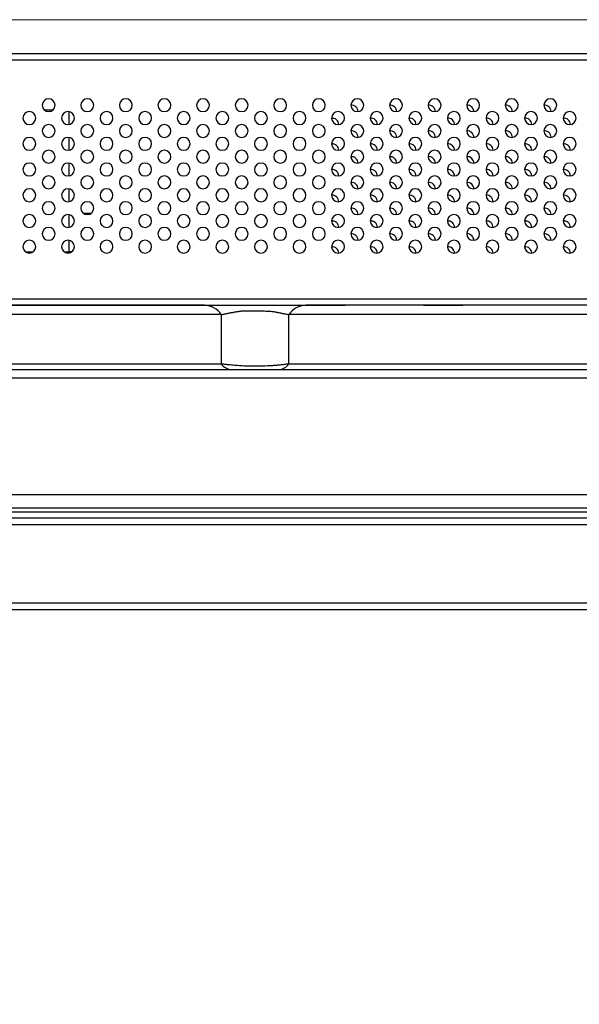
# Model space of a CAD drawing. Header units: millimetres. Extents: x 0 to 1118, y 0 to 864.
# Tile 42 of 256: x 432 to 447, y 643 to 668. Entities that reach past the tile are written whole.
import ezdxf

# ---------------------------------------------------------------- set-up
doc = ezdxf.new("R2010")
doc.units = ezdxf.units.MM
doc.styles.add('SLDTEXTSTYLE5', font='TXT', dxfattribs={"width": 0.75})
doc.dimstyles.new('SLDDIMSTYLE3', dxfattribs={"dimtxt": 4.7625, "dimasz": 3.556, "dimexe": 0, "dimexo": 0.0625, "dimgap": 1.190625, "dimtad": 1, "dimlfac": 6, "dimrnd": 1e-09, "dimzin": 4, "dimdsep": 46, "dimtxsty": 'SLDTEXTSTYLE5', "dimsah": 1, "dimcen": 0.09, "dimadec": 0, "dimazin": 1, "dimtfac": 1, "dimtofl": 0, "dimtmove": 0, "dimatfit": 3, "dimfxl": 1, "dimfrac": 2, "dimtolj": 1, "dimtzin": 12, "dimarcsym": 0})

# ---------------------------------------------------------------- blocks, each defined once
blk = doc.blocks.new('_D_20')
at = {"color": 7, "linetype": 'Continuous', "lineweight": 0}
for p, q in [((410.222, 668.018), (536.174, 668.018)), ((535.174, 668.018), (535.174, 652.734)), ((506.792, 652.734), (536.174, 652.734)), ((535.174, 652.734), (535.174, 565.948))]:
    blk.add_line(p, q, dxfattribs=at)
at = {"color": 7, "linetype": 'Continuous', "lineweight": 18}
for points in [[(535.174, 668.018), (534.793, 664.462), (535.555, 664.462)], [(535.174, 652.734), (535.555, 656.29), (534.793, 656.29)]]:
    blk.add_solid(points, dxfattribs=at)
at = {"color": 7, "linetype": 'Continuous', "lineweight": 18, "char_height": 4.7625, "attachment_point": 1, "rotation": 90, "style": 'SLDTEXTSTYLE5'}
for s, insert in [('(to Speaker Cover)', (529.035, 581.779)), ('91.70', (529.035, 565.948))]:
    blk.add_mtext(s, dxfattribs=dict(at, insert=insert))

msp = doc.modelspace()

# ---------------------------------------------------------------- linework, layer by layer
at = {"color": 7, "linetype": 'Continuous', "lineweight": 25}
for p, q in [((480.7218, 667.1344), (409.4385, 667.1344)), ((480.7218, 666.9677), (409.4385, 666.9677)), ((432.6528, 665.6844), (432.8908, 665.6844)), ((433.3051, 665.3044), (433.3051, 665.631)), ((433.3051, 664.6377), (433.3051, 664.9643)), ((433.3051, 663.9711), (433.3051, 664.2977)), ((433.3051, 663.3044), (433.3051, 663.631)), ((433.3051, 662.6377), (433.3051, 662.9643)), ((433.6718, 663.001), (433.8718, 663.001)), ((433.3051, 662.001), (433.3051, 662.2977)), ((432.1718, 662.001), (432.3718, 662.001)), ((433.1718, 662.001), (433.3051, 662.001)), ((433.3718, 662.001), (433.3051, 662.001)), ((421.7717, 660.7844), (480.2218, 660.7844)), ((436.8081, 660.6177), (431.2238, 660.6177)), ((431.3107, 660.6177), (436.8378, 660.6177)), ((436.8081, 660.6177), (436.8897, 660.6177)), ((436.9572, 660.6149), (436.8681, 660.6138)), ((436.9126, 660.6177), (439.3345, 660.6177)), ((439.3857, 660.6136), (439.2832, 660.615)), ((439.3788, 660.6177), (440.4551, 660.6177)), ((471.3892, 660.6177), (439.4355, 660.6177)), ((442.4885, 660.6177), (443.5051, 660.6177)), ((437.246, 660.3736), (431.6617, 660.3736)), ((437.246, 660.3736), (437.246, 659.0975)), ((461.0269, 660.3736), (438.9976, 660.3736)), ((438.9976, 659.0975), (438.9976, 660.3736)), ((408.932, 658.951), (467.3116, 658.951)), ((416.5058, 659.0975), (437.246, 659.0975)), ((438.9976, 659.0975), (459.7379, 659.0975)), ((467.9683, 658.7303), (408.2753, 658.7303)), ((154.4555, 655.7145), (487.6548, 655.7145)), ((487.6548, 655.3565), (154.4635, 655.3565)), ((501.5925, 655.101), (140.5178, 655.101)), ((154.5101, 655.2674), (487.6004, 655.2673)), ((140.5178, 654.9344), (501.5925, 654.9344)), ((138.6511, 652.901), (503.4591, 652.901)), ((138.6511, 652.7344), (503.4591, 652.7344))]:
    msp.add_line(p, q, dxfattribs=at)
for centre, radius, start, end in [((432.7718, 665.801), 0.1667, 0, 180), ((432.7718, 665.801), 0.1667, 180, 0), ((433.7718, 665.801), 0.1667, 0, 180), ((433.7718, 665.801), 0.1667, 180, 0), ((434.7718, 665.801), 0.1667, 0, 180), ((434.7718, 665.801), 0.1667, 180, 0), ((435.7718, 665.801), 0.1667, 0, 180), ((435.7718, 665.801), 0.1667, 180, 0), ((436.7718, 665.801), 0.1667, 0, 180), ((436.7718, 665.801), 0.1667, 180, 0), ((437.7718, 665.801), 0.1667, 0, 180), ((437.7718, 665.801), 0.1667, 180, 0), ((438.7718, 665.801), 0.1667, 0, 180), ((438.7718, 665.801), 0.1667, 180, 0), ((439.7718, 665.801), 0.1667, 0, 180), ((439.7718, 665.801), 0.1667, 180, 0), ((440.7718, 665.801), 0.1667, 0, 180), ((440.7718, 665.801), 0.1667, 180, 0), ((440.6218, 665.6344), 0.1667, 0, 95.73845), ((441.7718, 665.801), 0.1667, 0, 180), ((441.7718, 665.801), 0.1667, 180, 0), ((441.6218, 665.6344), 0.1667, 0, 95.73845), ((442.7718, 665.801), 0.1667, 0, 180), ((442.7718, 665.801), 0.1667, 180, 0), ((442.6218, 665.6344), 0.1667, 0, 95.73845), ((443.7718, 665.801), 0.1667, 0, 180), ((443.7718, 665.801), 0.1667, 180, 0), ((443.6218, 665.6344), 0.1667, 0, 95.73845), ((444.7718, 665.801), 0.1667, 0, 180), ((444.7718, 665.801), 0.1667, 180, 0), ((444.6218, 665.6344), 0.1667, 0, 95.73845), ((445.7718, 665.801), 0.1667, 0, 180), ((445.7718, 665.801), 0.1667, 180, 0), ((445.6218, 665.6344), 0.1667, 0, 95.73845), ((432.2718, 665.4677), 0.1667, 0, 180), ((433.2718, 665.4677), 0.1667, 0, 180), ((434.2718, 665.4677), 0.1667, 0, 180), ((435.2718, 665.4677), 0.1667, 0, 180), ((436.2718, 665.4677), 0.1667, 0, 180), ((437.2718, 665.4677), 0.1667, 0, 180), ((438.2718, 665.4677), 0.1667, 0, 180), ((439.2718, 665.4677), 0.1667, 0, 180), ((440.2718, 665.4677), 0.1667, 0, 180), ((441.2718, 665.4677), 0.1667, 0, 180), ((442.2718, 665.4677), 0.1667, 0, 180), ((443.2718, 665.4677), 0.1667, 0, 180), ((444.2718, 665.4677), 0.1667, 0, 180), ((445.2718, 665.4677), 0.1667, 0, 180), ((446.2718, 665.4677), 0.1667, 0, 180), ((432.2718, 665.4677), 0.1667, 180, 0), ((432.7718, 665.1344), 0.1667, 0, 180), ((433.2718, 665.4677), 0.1667, 180, 0), ((433.7718, 665.1344), 0.1667, 0, 180), ((434.2718, 665.4677), 0.1667, 180, 0), ((434.7718, 665.1344), 0.1667, 0, 180), ((435.2718, 665.4677), 0.1667, 180, 0), ((435.7718, 665.1344), 0.1667, 0, 180), ((436.2718, 665.4677), 0.1667, 180, 0), ((436.7718, 665.1344), 0.1667, 0, 180), ((437.2718, 665.4677), 0.1667, 180, 0), ((437.7718, 665.1344), 0.1667, 0, 180), ((438.2718, 665.4677), 0.1667, 180, 0), ((438.7718, 665.1344), 0.1667, 0, 180), ((439.2718, 665.4677), 0.1667, 180, 0), ((439.7718, 665.1344), 0.1667, 0, 180), ((440.2718, 665.4677), 0.1667, 180, 0), ((440.1218, 665.301), 0.1667, 0, 95.73845), ((440.7718, 665.1344), 0.1667, 0, 180), ((441.2718, 665.4677), 0.1667, 180, 0), ((441.1218, 665.301), 0.1667, 0, 95.73845), ((441.7718, 665.1344), 0.1667, 0, 180), ((442.2718, 665.4677), 0.1667, 180, 0), ((442.1218, 665.301), 0.1667, 0, 95.73845), ((442.7718, 665.1344), 0.1667, 0, 180), ((443.2718, 665.4677), 0.1667, 180, 0), ((443.1218, 665.301), 0.1667, 0, 95.73845), ((443.7718, 665.1344), 0.1667, 0, 180), ((444.2718, 665.4677), 0.1667, 180, 0), ((444.1218, 665.301), 0.1667, 0, 95.73845), ((444.7718, 665.1344), 0.1667, 0, 180), ((445.2718, 665.4677), 0.1667, 180, 0), ((445.1218, 665.301), 0.1667, 0, 95.73845), ((445.7718, 665.1344), 0.1667, 0, 180), ((446.2718, 665.4677), 0.1667, 180, 0), ((446.1218, 665.301), 0.1667, 0, 95.73845), ((432.7718, 665.1344), 0.1667, 180, 0), ((433.7718, 665.1344), 0.1667, 180, 0), ((434.7718, 665.1344), 0.1667, 180, 0), ((435.7718, 665.1344), 0.1667, 180, 0), ((436.7718, 665.1344), 0.1667, 180, 0), ((437.7718, 665.1344), 0.1667, 180, 0), ((438.7718, 665.1344), 0.1667, 180, 0), ((439.7718, 665.1344), 0.1667, 180, 0), ((440.7718, 665.1344), 0.1667, 180, 0), ((440.6218, 664.9677), 0.1667, 0, 95.73845), ((441.7718, 665.1344), 0.1667, 180, 0), ((441.6218, 664.9677), 0.1667, 0, 95.73845), ((442.7718, 665.1344), 0.1667, 180, 0), ((442.6218, 664.9677), 0.1667, 0, 95.73845), ((443.7718, 665.1344), 0.1667, 180, 0), ((443.6218, 664.9677), 0.1667, 0, 95.73845), ((444.7718, 665.1344), 0.1667, 180, 0), ((444.6218, 664.9677), 0.1667, 0, 95.73845), ((445.7718, 665.1344), 0.1667, 180, 0), ((445.6218, 664.9677), 0.1667, 0, 95.73845), ((432.2718, 664.801), 0.1667, 0, 180), ((432.2718, 664.801), 0.1667, 180, 0), ((433.2718, 664.801), 0.1667, 0, 180), ((433.2718, 664.801), 0.1667, 180, 0), ((434.2718, 664.801), 0.1667, 0, 180), ((434.2718, 664.801), 0.1667, 180, 0), ((435.2718, 664.801), 0.1667, 0, 180), ((435.2718, 664.801), 0.1667, 180, 0), ((436.2718, 664.801), 0.1667, 0, 180), ((436.2718, 664.801), 0.1667, 180, 0), ((437.2718, 664.801), 0.1667, 0, 180), ((437.2718, 664.801), 0.1667, 180, 0), ((438.2718, 664.801), 0.1667, 0, 180), ((438.2718, 664.801), 0.1667, 180, 0), ((439.2718, 664.801), 0.1667, 0, 180), ((439.2718, 664.801), 0.1667, 180, 0), ((440.2718, 664.801), 0.1667, 0, 180), ((440.2718, 664.801), 0.1667, 180, 0), ((440.1218, 664.6344), 0.1667, 0, 95.73845), ((441.2718, 664.801), 0.1667, 0, 180), ((441.2718, 664.801), 0.1667, 180, 0), ((441.1218, 664.6344), 0.1667, 0, 95.73845), ((442.2718, 664.801), 0.1667, 0, 180), ((442.2718, 664.801), 0.1667, 180, 0), ((442.1218, 664.6344), 0.1667, 0, 95.73845), ((443.2718, 664.801), 0.1667, 0, 180), ((443.2718, 664.801), 0.1667, 180, 0), ((443.1218, 664.6344), 0.1667, 0, 95.73845), ((444.2718, 664.801), 0.1667, 0, 180), ((444.2718, 664.801), 0.1667, 180, 0), ((444.1218, 664.6344), 0.1667, 0, 95.73845), ((445.2718, 664.801), 0.1667, 0, 180), ((445.2718, 664.801), 0.1667, 180, 0), ((445.1218, 664.6344), 0.1667, 0, 95.73845), ((446.2718, 664.801), 0.1667, 0, 180), ((446.2718, 664.801), 0.1667, 180, 0), ((446.1218, 664.6344), 0.1667, 0, 95.73845), ((432.7718, 664.4677), 0.1667, 0, 180), ((433.7718, 664.4677), 0.1667, 0, 180), ((434.7718, 664.4677), 0.1667, 0, 180), ((435.7718, 664.4677), 0.1667, 0, 180), ((436.7718, 664.4677), 0.1667, 0, 180), ((437.7718, 664.4677), 0.1667, 0, 180), ((438.7718, 664.4677), 0.1667, 0, 180), ((439.7718, 664.4677), 0.1667, 0, 180), ((440.7718, 664.4677), 0.1667, 0, 180), ((441.7718, 664.4677), 0.1667, 0, 180), ((442.7718, 664.4677), 0.1667, 0, 180), ((443.7718, 664.4677), 0.1667, 0, 180), ((444.7718, 664.4677), 0.1667, 0, 180), ((445.7718, 664.4677), 0.1667, 0, 180), ((432.2718, 664.1344), 0.1667, 0, 180), ((432.7718, 664.4677), 0.1667, 180, 0), ((433.2718, 664.1344), 0.1667, 0, 180), ((433.7718, 664.4677), 0.1667, 180, 0), ((434.2718, 664.1344), 0.1667, 0, 180), ((434.7718, 664.4677), 0.1667, 180, 0), ((435.2718, 664.1344), 0.1667, 0, 180), ((435.7718, 664.4677), 0.1667, 180, 0), ((436.2718, 664.1344), 0.1667, 0, 180), ((436.7718, 664.4677), 0.1667, 180, 0), ((437.2718, 664.1344), 0.1667, 0, 180), ((437.7718, 664.4677), 0.1667, 180, 0), ((438.2718, 664.1344), 0.1667, 0, 180), ((438.7718, 664.4677), 0.1667, 180, 0), ((439.2718, 664.1344), 0.1667, 0, 180), ((439.7718, 664.4677), 0.1667, 180, 0), ((440.2718, 664.1344), 0.1667, 0, 180), ((440.7718, 664.4677), 0.1667, 180, 0), ((440.6218, 664.301), 0.1667, 0, 95.73845), ((441.2718, 664.1344), 0.1667, 0, 180), ((441.7718, 664.4677), 0.1667, 180, 0), ((441.6218, 664.301), 0.1667, 0, 95.73845), ((442.2718, 664.1344), 0.1667, 0, 180), ((442.7718, 664.4677), 0.1667, 180, 0), ((442.6218, 664.301), 0.1667, 0, 95.73845), ((443.2718, 664.1344), 0.1667, 0, 180), ((443.7718, 664.4677), 0.1667, 180, 0), ((443.6218, 664.301), 0.1667, 0, 95.73845), ((444.2718, 664.1344), 0.1667, 0, 180), ((444.7718, 664.4677), 0.1667, 180, 0), ((444.6218, 664.301), 0.1667, 0, 95.73845), ((445.2718, 664.1344), 0.1667, 0, 180), ((445.7718, 664.4677), 0.1667, 180, 0), ((445.6218, 664.301), 0.1667, 0, 95.73845), ((446.2718, 664.1344), 0.1667, 0, 180), ((432.2718, 664.1344), 0.1667, 180, 0), ((432.7718, 663.801), 0.1667, 0, 180), ((433.2718, 664.1344), 0.1667, 180, 0), ((433.7718, 663.801), 0.1667, 0, 180), ((434.2718, 664.1344), 0.1667, 180, 0), ((434.7718, 663.801), 0.1667, 0, 180), ((435.2718, 664.1344), 0.1667, 180, 0), ((435.7718, 663.801), 0.1667, 0, 180), ((436.2718, 664.1344), 0.1667, 180, 0), ((436.7718, 663.801), 0.1667, 0, 180), ((437.2718, 664.1344), 0.1667, 180, 0), ((437.7718, 663.801), 0.1667, 0, 180), ((438.2718, 664.1344), 0.1667, 180, 0), ((438.7718, 663.801), 0.1667, 0, 180), ((439.2718, 664.1344), 0.1667, 180, 0), ((439.7718, 663.801), 0.1667, 0, 180), ((440.2718, 664.1344), 0.1667, 180, 0), ((440.1218, 663.9677), 0.1667, 0, 95.73845), ((440.7718, 663.801), 0.1667, 0, 180), ((441.2718, 664.1344), 0.1667, 180, 0), ((441.1218, 663.9677), 0.1667, 0, 95.73845), ((441.7718, 663.801), 0.1667, 0, 180), ((442.2718, 664.1344), 0.1667, 180, 0), ((442.1218, 663.9677), 0.1667, 0, 95.73845), ((442.7718, 663.801), 0.1667, 0, 180), ((443.2718, 664.1344), 0.1667, 180, 0), ((443.1218, 663.9677), 0.1667, 0, 95.73845), ((443.7718, 663.801), 0.1667, 0, 180), ((444.2718, 664.1344), 0.1667, 180, 0), ((444.1218, 663.9677), 0.1667, 0, 95.73845), ((444.7718, 663.801), 0.1667, 0, 180), ((445.2718, 664.1344), 0.1667, 180, 0), ((445.1218, 663.9677), 0.1667, 0, 95.73845), ((445.7718, 663.801), 0.1667, 0, 180), ((446.2718, 664.1344), 0.1667, 180, 0), ((446.1218, 663.9677), 0.1667, 0, 95.73845), ((432.7718, 663.801), 0.1667, 180, 0), ((433.7718, 663.801), 0.1667, 180, 0), ((434.7718, 663.801), 0.1667, 180, 0), ((435.7718, 663.801), 0.1667, 180, 0), ((436.7718, 663.801), 0.1667, 180, 0), ((437.7718, 663.801), 0.1667, 180, 0), ((438.7718, 663.801), 0.1667, 180, 0), ((439.7718, 663.801), 0.1667, 180, 0), ((440.7718, 663.801), 0.1667, 180, 0), ((440.6218, 663.6344), 0.1667, 0, 95.73845), ((441.7718, 663.801), 0.1667, 180, 0), ((441.6218, 663.6344), 0.1667, 0, 95.73845), ((442.7718, 663.801), 0.1667, 180, 0), ((442.6218, 663.6344), 0.1667, 0, 95.73845), ((443.7718, 663.801), 0.1667, 180, 0), ((443.6218, 663.6344), 0.1667, 0, 95.73845), ((444.7718, 663.801), 0.1667, 180, 0), ((444.6218, 663.6344), 0.1667, 0, 95.73845), ((445.7718, 663.801), 0.1667, 180, 0), ((445.6218, 663.6344), 0.1667, 0, 95.73845), ((432.2718, 663.4677), 0.1667, 0, 180), ((432.2718, 663.4677), 0.1667, 180, 0), ((433.2718, 663.4677), 0.1667, 0, 180), ((433.2718, 663.4677), 0.1667, 180, 0), ((434.2718, 663.4677), 0.1667, 0, 180), ((434.2718, 663.4677), 0.1667, 180, 0), ((435.2718, 663.4677), 0.1667, 0, 180), ((435.2718, 663.4677), 0.1667, 180, 0), ((436.2718, 663.4677), 0.1667, 0, 180), ((436.2718, 663.4677), 0.1667, 180, 0), ((437.2718, 663.4677), 0.1667, 0, 180), ((437.2718, 663.4677), 0.1667, 180, 0), ((438.2718, 663.4677), 0.1667, 0, 180), ((438.2718, 663.4677), 0.1667, 180, 0), ((439.2718, 663.4677), 0.1667, 0, 180), ((439.2718, 663.4677), 0.1667, 180, 0), ((440.2718, 663.4677), 0.1667, 0, 180), ((440.2718, 663.4677), 0.1667, 180, 0), ((440.1218, 663.301), 0.1667, 0, 95.73845), ((441.2718, 663.4677), 0.1667, 0, 180), ((441.2718, 663.4677), 0.1667, 180, 0), ((441.1218, 663.301), 0.1667, 0, 95.73845), ((442.2718, 663.4677), 0.1667, 0, 180), ((442.2718, 663.4677), 0.1667, 180, 0), ((442.1218, 663.301), 0.1667, 0, 95.73845), ((443.2718, 663.4677), 0.1667, 0, 180), ((443.2718, 663.4677), 0.1667, 180, 0), ((443.1218, 663.301), 0.1667, 0, 95.73845), ((444.2718, 663.4677), 0.1667, 0, 180), ((444.2718, 663.4677), 0.1667, 180, 0), ((444.1218, 663.301), 0.1667, 0, 95.73845), ((445.2718, 663.4677), 0.1667, 0, 180), ((445.2718, 663.4677), 0.1667, 180, 0), ((445.1218, 663.301), 0.1667, 0, 95.73845), ((446.2718, 663.4677), 0.1667, 0, 180), ((446.2718, 663.4677), 0.1667, 180, 0), ((446.1218, 663.301), 0.1667, 0, 95.73845), ((432.7718, 663.1344), 0.1667, 0, 180), ((433.7718, 663.1344), 0.1667, 0, 180), ((434.7718, 663.1344), 0.1667, 0, 180), ((435.7718, 663.1344), 0.1667, 0, 180), ((436.7718, 663.1344), 0.1667, 0, 180), ((437.7718, 663.1344), 0.1667, 0, 180), ((438.7718, 663.1344), 0.1667, 0, 180), ((439.7718, 663.1344), 0.1667, 0, 180), ((440.7718, 663.1344), 0.1667, 0, 180), ((441.7718, 663.1344), 0.1667, 0, 180), ((442.7718, 663.1344), 0.1667, 0, 180), ((443.7718, 663.1344), 0.1667, 0, 180), ((444.7718, 663.1344), 0.1667, 0, 180), ((445.7718, 663.1344), 0.1667, 0, 180), ((432.2718, 662.801), 0.1667, 0, 180), ((432.7718, 663.1344), 0.1667, 180, 0), ((433.2718, 662.801), 0.1667, 0, 180), ((433.7718, 663.1344), 0.1667, 180, 0), ((434.2718, 662.801), 0.1667, 0, 180), ((434.7718, 663.1344), 0.1667, 180, 0), ((435.2718, 662.801), 0.1667, 0, 180), ((435.7718, 663.1344), 0.1667, 180, 0), ((436.2718, 662.801), 0.1667, 0, 180), ((436.7718, 663.1344), 0.1667, 180, 0), ((437.2718, 662.801), 0.1667, 0, 180), ((437.7718, 663.1344), 0.1667, 180, 0), ((438.2718, 662.801), 0.1667, 0, 180), ((438.7718, 663.1344), 0.1667, 180, 0), ((439.2718, 662.801), 0.1667, 0, 180), ((439.7718, 663.1344), 0.1667, 180, 0), ((440.2718, 662.801), 0.1667, 0, 180), ((440.7718, 663.1344), 0.1667, 180, 0), ((440.6218, 662.9677), 0.1667, 0, 95.73845), ((441.2718, 662.801), 0.1667, 0, 180), ((441.7718, 663.1344), 0.1667, 180, 0), ((441.6218, 662.9677), 0.1667, 0, 95.73845), ((442.2718, 662.801), 0.1667, 0, 180), ((442.7718, 663.1344), 0.1667, 180, 0), ((442.6218, 662.9677), 0.1667, 0, 95.73845), ((443.2718, 662.801), 0.1667, 0, 180), ((443.7718, 663.1344), 0.1667, 180, 0), ((443.6218, 662.9677), 0.1667, 0, 95.73845), ((444.2718, 662.801), 0.1667, 0, 180), ((444.7718, 663.1344), 0.1667, 180, 0), ((444.6218, 662.9677), 0.1667, 0, 95.73845), ((445.2718, 662.801), 0.1667, 0, 180), ((445.7718, 663.1344), 0.1667, 180, 0), ((445.6218, 662.9677), 0.1667, 0, 95.73845), ((446.2718, 662.801), 0.1667, 0, 180), ((432.2718, 662.801), 0.1667, 180, 0), ((433.2718, 662.801), 0.1667, 180, 0), ((434.2718, 662.801), 0.1667, 180, 0), ((435.2718, 662.801), 0.1667, 180, 0), ((436.2718, 662.801), 0.1667, 180, 0), ((437.2718, 662.801), 0.1667, 180, 0), ((438.2718, 662.801), 0.1667, 180, 0), ((439.2718, 662.801), 0.1667, 180, 0), ((440.2718, 662.801), 0.1667, 180, 0), ((440.1218, 662.6344), 0.1667, 0, 95.73845), ((441.2718, 662.801), 0.1667, 180, 0), ((441.1218, 662.6344), 0.1667, 0, 95.73845), ((442.2718, 662.801), 0.1667, 180, 0), ((442.1218, 662.6344), 0.1667, 0, 95.73845), ((443.2718, 662.801), 0.1667, 180, 0), ((443.1218, 662.6344), 0.1667, 0, 95.73845), ((444.2718, 662.801), 0.1667, 180, 0), ((444.1218, 662.6344), 0.1667, 0, 95.73845), ((445.2718, 662.801), 0.1667, 180, 0), ((445.1218, 662.6344), 0.1667, 0, 95.73845), ((446.2718, 662.801), 0.1667, 180, 0), ((446.1218, 662.6344), 0.1667, 0, 95.73845), ((432.7718, 662.4677), 0.1667, 0, 180), ((432.7718, 662.4677), 0.1667, 180, 0), ((433.7718, 662.4677), 0.1667, 0, 180), ((433.7718, 662.4677), 0.1667, 180, 0), ((434.7718, 662.4677), 0.1667, 0, 180), ((434.7718, 662.4677), 0.1667, 180, 0), ((435.7718, 662.4677), 0.1667, 0, 180), ((435.7718, 662.4677), 0.1667, 180, 0), ((436.7718, 662.4677), 0.1667, 0, 180), ((436.7718, 662.4677), 0.1667, 180, 0), ((437.7718, 662.4677), 0.1667, 0, 180), ((437.7718, 662.4677), 0.1667, 180, 0), ((438.7718, 662.4677), 0.1667, 0, 180), ((438.7718, 662.4677), 0.1667, 180, 0), ((439.7718, 662.4677), 0.1667, 0, 180), ((439.7718, 662.4677), 0.1667, 180, 0), ((440.7718, 662.4677), 0.1667, 0, 180), ((440.7718, 662.4677), 0.1667, 180, 0), ((440.6218, 662.301), 0.1667, 0, 95.73845), ((441.7718, 662.4677), 0.1667, 0, 180), ((441.7718, 662.4677), 0.1667, 180, 0), ((441.6218, 662.301), 0.1667, 0, 95.73845), ((442.7718, 662.4677), 0.1667, 0, 180), ((442.7718, 662.4677), 0.1667, 180, 0), ((442.6218, 662.301), 0.1667, 0, 95.73845), ((443.7718, 662.4677), 0.1667, 0, 180), ((443.7718, 662.4677), 0.1667, 180, 0), ((443.6218, 662.301), 0.1667, 0, 95.73845), ((444.7718, 662.4677), 0.1667, 0, 180), ((444.7718, 662.4677), 0.1667, 180, 0), ((444.6218, 662.301), 0.1667, 0, 95.73845), ((445.7718, 662.4677), 0.1667, 0, 180), ((445.7718, 662.4677), 0.1667, 180, 0), ((445.6218, 662.301), 0.1667, 0, 95.73845), ((432.2718, 662.1344), 0.1667, 0, 180), ((433.2718, 662.1344), 0.1667, 0, 180), ((434.2718, 662.1344), 0.1667, 0, 180), ((435.2718, 662.1344), 0.1667, 0, 180), ((436.2718, 662.1344), 0.1667, 0, 180), ((437.2718, 662.1344), 0.1667, 0, 180), ((438.2718, 662.1344), 0.1667, 0, 180), ((439.2718, 662.1344), 0.1667, 0, 180), ((440.2718, 662.1344), 0.1667, 0, 180), ((441.2718, 662.1344), 0.1667, 0, 180), ((442.2718, 662.1344), 0.1667, 0, 180), ((443.2718, 662.1344), 0.1667, 0, 180), ((444.2718, 662.1344), 0.1667, 0, 180), ((445.2718, 662.1344), 0.1667, 0, 180), ((446.2718, 662.1344), 0.1667, 0, 180), ((432.2718, 662.1344), 0.1667, 180, 0), ((433.2718, 662.1344), 0.1667, 180, 0), ((434.2718, 662.1344), 0.1667, 180, 0), ((435.2718, 662.1344), 0.1667, 180, 0), ((436.2718, 662.1344), 0.1667, 180, 0), ((437.2718, 662.1344), 0.1667, 180, 0), ((438.2718, 662.1344), 0.1667, 180, 0), ((439.2718, 662.1344), 0.1667, 180, 0), ((440.2718, 662.1344), 0.1667, 180, 0), ((440.1218, 661.9677), 0.1667, 0, 95.73845), ((441.2718, 662.1344), 0.1667, 180, 0), ((441.1218, 661.9677), 0.1667, 0, 95.73845), ((442.2718, 662.1344), 0.1667, 180, 0), ((442.1218, 661.9677), 0.1667, 0, 95.73845), ((443.2718, 662.1344), 0.1667, 180, 0), ((443.1218, 661.9677), 0.1667, 0, 95.73845), ((444.2718, 662.1344), 0.1667, 180, 0), ((444.1218, 661.9677), 0.1667, 0, 95.73845), ((445.2718, 662.1344), 0.1667, 180, 0), ((445.1218, 661.9677), 0.1667, 0, 95.73845), ((446.2718, 662.1344), 0.1667, 180, 0), ((446.1218, 661.9677), 0.1667, 0, 95.73845), ((436.7864, 660.0639), 0.5542, 33.97468, 87.75653), ((439.4572, 660.0639), 0.5542, 92.24336, 146.02444), ((437.5218, 659.2833), 0.3325, 213.97468, 267.75653), ((438.7219, 659.2833), 0.3325, 272.24347, 326.02534)]:
    msp.add_arc(centre, radius, start, end, dxfattribs=at)
for points, knots in [([(436.9189, 660.6177), (437.0094, 660.6177), (437.194, 660.6177), (437.4828, 660.6177), (437.7575, 660.6177), (437.9785, 660.6177), (438.2201, 660.6177), (438.5061, 660.6177), (438.8255, 660.6177), (439.126, 660.6177), (439.3241, 660.6177), (439.4355, 660.6177)], [0, 0, 0, 0, 0.1270566, 0.259259, 0.3631643, 0.4226995, 0.4888803, 0.6144129, 0.7173122, 0.8410639, 1, 1, 1, 1]), ([(437.246, 660.3736), (437.256, 660.3758), (437.2759, 660.3801), (437.3067, 660.3866), (437.338, 660.3932), (437.37, 660.3999), (437.4027, 660.4065), (437.436, 660.4132), (437.4701, 660.4198), (437.5049, 660.4263), (437.5405, 660.4328), (437.5769, 660.4391), (437.614, 660.4453), (437.652, 660.4514), (437.6907, 660.4573), (437.7305, 660.4627), (437.7607, 660.4674), (437.7847, 660.4695), (437.804, 660.4704), (437.8313, 660.4714), (437.867, 660.4723), (437.9111, 660.4727), (437.9637, 660.4726), (438.0189, 660.4715), (438.0737, 660.4701), (438.1254, 660.4693), (438.1775, 660.4686), (438.2301, 660.4683), (438.2832, 660.4682), (438.339, 660.4686), (438.3964, 660.4683), (438.4536, 660.4662), (438.5077, 660.4627), (438.5582, 660.4577), (438.6054, 660.4515), (438.6491, 660.4435), (438.6922, 660.4348), (438.7376, 660.4261), (438.7856, 660.4167), (438.8362, 660.4068), (438.8889, 660.3963), (438.9436, 660.3851), (438.9792, 660.3775), (438.9976, 660.3736)], [0, 0, 0, 0, 0.0235531, 0.0469845, 0.0702855, 0.0934494, 0.1164722, 0.1393509, 0.1620781, 0.1846479, 0.2070582, 0.2293113, 0.2514071, 0.2733416, 0.295116, 0.3167379, 0.3382158, 0.3438489, 0.3532999, 0.3665287, 0.3834718, 0.4040534, 0.4281903, 0.455815, 0.4789084, 0.5021365, 0.5255774, 0.5493143, 0.5734281, 0.5979966, 0.6260359, 0.6536174, 0.6807477, 0.7074206, 0.733617, 0.7593257, 0.7853068, 0.8139566, 0.8453594, 0.8795995, 0.916745, 0.9568613, 1, 1, 1, 1]), ([(438.9976, 659.0975), (438.9834, 659.0954), (438.9555, 659.0911), (438.9128, 659.0852), (438.8703, 659.0798), (438.8281, 659.0747), (438.7864, 659.07), (438.7454, 659.0657), (438.705, 659.0618), (438.6656, 659.0582), (438.6271, 659.055), (438.5898, 659.0522), (438.4909, 659.0453), (438.3289, 659.0375), (438.1023, 659.0343), (437.8791, 659.039), (437.7094, 659.0478), (437.5862, 659.0573), (437.5057, 659.0647), (437.4209, 659.0738), (437.3326, 659.0847), (437.2756, 659.0931), (437.246, 659.0975)], [0, 0, 0, 0, 0.0292176, 0.0575797, 0.0850691, 0.1116745, 0.1373891, 0.1622052, 0.1861031, 0.2090666, 0.2310856, 0.2521548, 0.2722709, 0.396462, 0.511091, 0.6224858, 0.7425942, 0.7849274, 0.8319362, 0.8835365, 0.9395932, 1, 1, 1, 1])]:
    msp.add_open_spline(points, degree=3, knots=knots, dxfattribs=at)

# ---------------------------------------------------------------- dimensions: what is measured, and where the dimension line sits
at = {"color": 7, "linetype": 'Continuous', "lineweight": 18}
dim = msp.add_linear_dim(base=(535.1743, 652.7344), p1=(409.2218, 668.0177), p2=(505.7925, 652.7344), angle=90, text='<>(to Speaker Cover)', dimstyle='SLDDIMSTYLE3', dxfattribs=at)
dim.commit()
dim.dimension.update_dxf_attribs({"geometry": '_D_20', "text_midpoint": (535.1743, 603.1481), "dimtype": 160})

doc.saveas('drawing.dxf')
